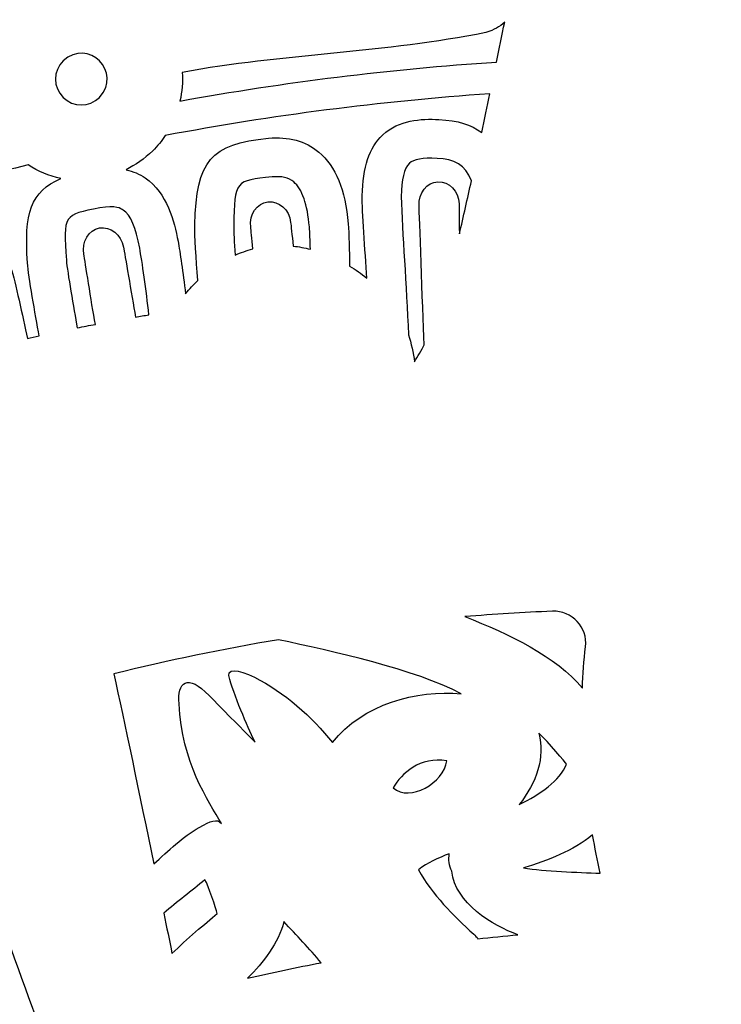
# Model space of a CAD drawing. Header units: millimetres. Extents: x -482 to 545, y -423 to 387.
# Tile 63 of 256: x -360 to -336, y -159 to -125. Entities that reach past the tile are written whole.
import ezdxf

# ---------------------------------------------------------------- set-up
doc = ezdxf.new("R2010")
doc.units = ezdxf.units.MM
doc.header["$MEASUREMENT"] = 0
doc.layers.add('Layer 1', color=7, linetype='Continuous')

msp = doc.modelspace()

# ---------------------------------------------------------------- linework, layer by layer
at = {"layer": 'Layer 1'}
for points, knots in [([(-204.0877, -164.9185), (-211.3799, -147.6772), (-221.82, -132.1927), (-235.1166, -118.8958), (-235.1166, -118.8958), (-248.4135, -105.5989), (-263.898, -95.1591), (-281.1393, -87.8665), (-281.1393, -87.8665), (-298.9902, -80.3164), (-317.9523, -76.488), (-337.498, -76.488), (-337.498, -76.488), (-357.0444, -76.488), (-376.0062, -80.3164), (-393.8567, -87.8665), (-393.8567, -87.8665), (-411.0984, -95.1591), (-426.5825, -105.5989), (-439.8797, -118.8958), (-439.8797, -118.8958), (-453.1766, -132.1927), (-463.6164, -147.6772), (-470.9087, -164.9185), (-470.9087, -164.9185), (-478.4592, -182.7694), (-482.2875, -201.7312), (-482.2875, -221.2772), (-482.2875, -221.2772), (-482.2875, -240.8236), (-478.4592, -259.7854), (-470.9087, -277.6359), (-470.9087, -277.6359), (-463.6164, -294.8776), (-453.1766, -310.3617), (-439.8797, -323.659), (-439.8797, -323.659), (-428.2667, -335.2717), (-414.9842, -344.7025), (-400.3214, -351.7633), (-400.3214, -351.7633), (-400.3214, -351.7637), (-400.3217, -351.7644), (-400.3217, -351.7648), (-400.3217, -351.7648), (-400.2984, -351.7757), (-400.2752, -351.7863), (-400.2522, -351.7972), (-400.2522, -351.7972), (-400.2201, -351.8127), (-400.1887, -351.829), (-400.1566, -351.8445), (-400.1566, -351.8445), (-400.1566, -351.8445), (-400.1559, -351.8431), (-400.1559, -351.8431), (-400.1559, -351.8431), (-399.6303, -352.0957), (-399.1039, -352.3468), (-398.5744, -352.5931), (-398.5744, -352.5931), (-398.742, -352.7423), (-398.9141, -352.863), (-399.0485, -352.9335), (-399.0485, -352.9335), (-399.9792, -353.4246), (-398.4344, -354.5168), (-397.272, -354.0335), (-397.272, -354.0335), (-396.9559, -353.9022), (-396.6962, -353.7361), (-396.4743, -353.5481), (-396.4743, -353.5481), (-396.0951, -353.7174), (-395.7159, -353.8864), (-395.3352, -354.0525), (-395.3352, -354.0525), (-395.4929, -354.1809), (-395.6538, -354.3002), (-395.8167, -354.4057), (-395.8167, -354.4057), (-397.103, -355.2375), (-395.925, -356.4602), (-394.6325, -355.6238), (-394.6325, -355.6238), (-394.2282, -355.3627), (-393.8606, -355.0999), (-393.529, -354.8248), (-393.529, -354.8248), (-393.0862, -355.0107), (-392.6428, -355.1948), (-392.1987, -355.3765), (-392.1987, -355.3765), (-393.5089, -356.1318), (-392.8319, -357.7863), (-391.2483, -356.9947), (-391.2483, -356.9947), (-390.7815, -356.7612), (-390.3956, -356.505), (-390.0693, -356.2253), (-390.0693, -356.2253), (-389.6731, -356.3802), (-389.2762, -356.5329), (-388.879, -356.6839), (-388.879, -356.6839), (-388.9933, -356.7809), (-389.1108, -356.8747), (-389.235, -356.9608), (-389.235, -356.9608), (-390.7237, -357.9927), (-390.2175, -359.3188), (-388.7961, -358.7406), (-388.7961, -358.7406), (-388.0214, -358.4256), (-387.3508, -357.9899), (-386.787, -357.4614), (-386.787, -357.4614), (-385.6024, -357.8907), (-384.4136, -358.3046), (-383.2201, -358.7021), (-383.2201, -358.7021), (-382.735, -359.7185), (-382.0242, -360.5884), (-380.9877, -361.174), (-380.9877, -361.174), (-379.4352, -362.0511), (-377.5171, -362.2327), (-375.7772, -362.4359), (-375.7772, -362.4359), (-373.7868, -362.6684), (-372.3189, -362.7869), (-370.3935, -362.7136), (-370.3935, -362.7136), (-370.5286, -362.825), (-370.6669, -362.9386), (-370.8133, -363.0582), (-370.8133, -363.0582), (-371.2017, -363.3754), (-370.978, -363.8643), (-370.2845, -363.5934), (-370.2845, -363.5934), (-369.3507, -363.2293), (-368.4867, -362.831), (-367.6735, -362.3724), (-367.6735, -362.3724), (-366.8498, -362.5453), (-365.9742, -362.5873), (-365.1237, -362.5689), (-365.1237, -362.5689), (-365.8416, -363.115), (-366.6639, -363.5976), (-367.6492, -363.9889), (-367.6492, -363.9889), (-368.1015, -364.1688), (-367.9565, -364.6327), (-367.5264, -364.5748), (-367.5264, -364.5748), (-366.5044, -364.4369), (-365.4955, -364.1914), (-364.5384, -363.8407), (-364.5384, -363.8407), (-363.7729, -364.0121), (-362.9594, -364.0672), (-362.16, -364.0619), (-362.16, -364.0619), (-362.6994, -364.3282), (-363.3397, -364.5914), (-364.1288, -364.8722), (-364.1288, -364.8722), (-364.4386, -364.99), (-364.3469, -365.4963), (-363.9909, -365.4501), (-363.9909, -365.4501), (-362.1988, -365.2179), (-360.4818, -365.1432), (-358.974, -364.4849), (-358.974, -364.4849), (-358.5197, -364.553), (-358.0642, -364.6172), (-357.6091, -364.6803), (-357.6091, -364.6803), (-357.9125, -364.9357), (-358.2195, -365.1781), (-358.5239, -365.4039), (-358.5239, -365.4039), (-358.997, -365.7545), (-358.8654, -366.4975), (-358.1916, -366.5384), (-358.1916, -366.5384), (-356.7777, -366.6234), (-349.7898, -367.8909), (-346.3037, -367.9234), (-346.3037, -367.9234), (-346.3058, -368.2257), (-346.0126, -368.5189), (-345.7057, -368.2966), (-345.7057, -368.2966), (-345.2774, -368.0003), (-344.8947, -367.6994), (-344.5377, -367.3903), (-344.5377, -367.3903), (-344.3197, -367.408), (-344.1016, -367.427), (-343.8833, -367.4433), (-343.8833, -367.4433), (-343.9835, -367.536), (-344.0844, -367.6288), (-344.1895, -367.7227), (-344.1895, -367.7227), (-344.5909, -368.0821), (-343.9986, -368.6706), (-343.5989, -368.3132), (-343.5989, -368.3132), (-343.3008, -368.0465), (-343.0232, -367.7837), (-342.7597, -367.5177), (-342.7597, -367.5177), (-342.53, -367.5318), (-342.3011, -367.5452), (-342.0714, -367.5576), (-342.0714, -367.5576), (-342.1744, -367.65), (-342.281, -367.7389), (-342.3921, -367.825), (-342.3921, -367.825), (-342.8165, -368.1538), (-342.2213, -368.7404), (-341.8015, -368.4155), (-341.8015, -368.4155), (-341.49, -368.1742), (-341.2106, -367.9029), (-340.957, -367.6119), (-340.957, -367.6119), (-340.8208, -367.6172), (-340.6843, -367.6211), (-340.5481, -367.6264), (-340.5481, -367.6264), (-340.6109, -367.705), (-340.6744, -367.784), (-340.7411, -367.861), (-340.7411, -367.861), (-341.0914, -368.2656), (-340.503, -368.8583), (-340.1505, -368.4511), (-340.1505, -368.4511), (-339.9332, -368.2003), (-339.7438, -367.9354), (-339.5734, -367.6613), (-339.5734, -367.6613), (-338.187, -367.698), (-336.8002, -367.7029), (-335.4138, -367.6754), (-335.4138, -367.6754), (-335.2455, -367.9446), (-335.0596, -368.2046), (-334.8458, -368.4511), (-334.8458, -368.4511), (-334.4934, -368.8583), (-333.905, -368.2656), (-334.2553, -367.861), (-334.2553, -367.861), (-334.3166, -367.79), (-334.3745, -367.7174), (-334.4324, -367.6451), (-334.4324, -367.6451), (-334.2955, -367.6412), (-334.1586, -367.6369), (-334.0217, -367.632), (-334.0217, -367.632), (-333.7727, -367.9156), (-333.4989, -368.1799), (-333.1948, -368.4155), (-333.1948, -368.4155), (-332.775, -368.7404), (-332.1799, -368.1538), (-332.6043, -367.825), (-332.6043, -367.825), (-332.7034, -367.7481), (-332.7986, -367.668), (-332.8914, -367.5858), (-332.8914, -367.5858), (-332.6632, -367.5748), (-332.4353, -367.5607), (-332.207, -367.548), (-332.207, -367.548), (-331.9527, -367.8038), (-331.6842, -368.0564), (-331.3971, -368.3132), (-331.3971, -368.3132), (-330.9977, -368.6706), (-330.405, -368.0821), (-330.8069, -367.7227), (-330.8069, -367.7227), (-330.8979, -367.6415), (-330.9847, -367.5607), (-331.0718, -367.4807), (-331.0718, -367.4807), (-330.8531, -367.4655), (-330.6343, -367.4457), (-330.4153, -367.4288), (-330.4153, -367.4288), (-330.0706, -367.7244), (-329.7013, -368.0126), (-329.2906, -368.2966), (-329.2906, -368.2966), (-328.9837, -368.5189), (-328.6905, -368.2257), (-328.6923, -367.9234), (-328.6923, -367.9234), (-325.2065, -367.8909), (-318.2187, -366.6234), (-316.8048, -366.5384), (-316.8048, -366.5384), (-316.1306, -366.4975), (-315.9994, -365.7545), (-316.4724, -365.4039), (-316.4724, -365.4039), (-316.7769, -365.1781), (-317.0838, -364.9357), (-317.3872, -364.6803), (-317.3872, -364.6803), (-316.9318, -364.6172), (-316.4767, -364.553), (-316.0223, -364.4849), (-316.0223, -364.4849), (-314.5142, -365.1432), (-312.7976, -365.2179), (-311.0051, -365.4501), (-311.0051, -365.4501), (-310.6495, -365.4963), (-310.5578, -364.99), (-310.8675, -364.8722), (-310.8675, -364.8722), (-311.6567, -364.5914), (-312.297, -364.3282), (-312.836, -364.0619), (-312.836, -364.0619), (-312.037, -364.0672), (-311.2231, -364.0121), (-310.4579, -363.8407), (-310.4579, -363.8407), (-309.5008, -364.1914), (-308.4919, -364.4369), (-307.4699, -364.5748), (-307.4699, -364.5748), (-307.0399, -364.6327), (-306.8945, -364.1688), (-307.3471, -363.9889), (-307.3471, -363.9889), (-308.3324, -363.5976), (-309.1548, -363.115), (-309.8727, -362.5689), (-309.8727, -362.5689), (-309.0218, -362.5873), (-308.1465, -362.5453), (-307.3228, -362.3724), (-307.3228, -362.3724), (-306.5096, -362.831), (-305.6453, -363.2293), (-304.7119, -363.5934), (-304.7119, -363.5934), (-304.018, -363.8643), (-303.7943, -363.3754), (-304.1831, -363.0582), (-304.1831, -363.0582), (-304.3291, -362.9386), (-304.4678, -362.825), (-304.6029, -362.7136), (-304.6029, -362.7136), (-302.6774, -362.7869), (-301.2095, -362.6684), (-299.2191, -362.4359), (-299.2191, -362.4359), (-297.4792, -362.2327), (-295.5608, -362.0511), (-294.0083, -361.174), (-294.0083, -361.174), (-292.9721, -360.5884), (-292.2609, -359.7185), (-291.7759, -358.7021), (-291.7759, -358.7021), (-290.5828, -358.3046), (-289.3936, -357.8907), (-288.2093, -357.4614), (-288.2093, -357.4614), (-287.6452, -357.9899), (-286.9749, -358.4256), (-286.2002, -358.7406), (-286.2002, -358.7406), (-284.7785, -359.3188), (-284.2726, -357.9927), (-285.7617, -356.9608), (-285.7617, -356.9608), (-285.8855, -356.8747), (-286.003, -356.7809), (-286.117, -356.6839), (-286.117, -356.6839), (-285.7197, -356.5329), (-285.3229, -356.3802), (-284.9267, -356.2253), (-284.9267, -356.2253), (-284.6004, -356.505), (-284.2148, -356.7612), (-283.7481, -356.9947), (-283.7481, -356.9947), (-282.1641, -357.7863), (-281.4871, -356.1318), (-282.7977, -355.3765), (-282.7977, -355.3765), (-282.3532, -355.1948), (-281.9104, -355.0107), (-281.4674, -354.8248), (-281.4674, -354.8248), (-281.1354, -355.0999), (-280.7678, -355.3627), (-280.3639, -355.6238), (-280.3639, -355.6238), (-279.0709, -356.4602), (-277.8934, -355.2375), (-279.1792, -354.4057), (-279.1792, -354.4057), (-279.3422, -354.3002), (-279.5034, -354.1809), (-279.6615, -354.0525), (-279.6615, -354.0525), (-279.2801, -353.8864), (-278.9009, -353.7174), (-278.522, -353.5481), (-278.522, -353.5481), (-278.2998, -353.7361), (-278.0401, -353.9022), (-277.7244, -354.0335), (-277.7244, -354.0335), (-276.5616, -354.5168), (-275.0168, -353.4246), (-275.9478, -352.9335), (-275.9478, -352.9335), (-276.0819, -352.863), (-276.254, -352.7423), (-276.4219, -352.5931), (-276.4219, -352.5931), (-261.0652, -345.4479), (-247.1894, -335.7314), (-235.1166, -323.659), (-235.1166, -323.659), (-221.82, -310.3617), (-211.3799, -294.8776), (-204.0877, -277.6359), (-204.0877, -277.6359), (-196.5372, -259.7854), (-192.7088, -240.8236), (-192.7088, -221.2772), (-192.7088, -221.2772), (-192.7088, -201.7312), (-196.5372, -182.7694), (-204.0877, -164.9185)], [0, 0, 0, 0, 0.0086957, 0.0086957, 0.0086957, 0.0086957, 0.0173913, 0.0173913, 0.0173913, 0.0173913, 0.026087, 0.026087, 0.026087, 0.026087, 0.0347826, 0.0347826, 0.0347826, 0.0347826, 0.0434783, 0.0434783, 0.0434783, 0.0434783, 0.0521739, 0.0521739, 0.0521739, 0.0521739, 0.0608696, 0.0608696, 0.0608696, 0.0608696, 0.0695652, 0.0695652, 0.0695652, 0.0695652, 0.0782609, 0.0782609, 0.0782609, 0.0782609, 0.0869565, 0.0869565, 0.0869565, 0.0869565, 0.0956522, 0.0956522, 0.0956522, 0.0956522, 0.1043478, 0.1043478, 0.1043478, 0.1043478, 0.1130435, 0.1130435, 0.1130435, 0.1130435, 0.1217391, 0.1217391, 0.1217391, 0.1217391, 0.1304348, 0.1304348, 0.1304348, 0.1304348, 0.1391304, 0.1391304, 0.1391304, 0.1391304, 0.1478261, 0.1478261, 0.1478261, 0.1478261, 0.1565217, 0.1565217, 0.1565217, 0.1565217, 0.1652174, 0.1652174, 0.1652174, 0.1652174, 0.173913, 0.173913, 0.173913, 0.173913, 0.1826087, 0.1826087, 0.1826087, 0.1826087, 0.1913043, 0.1913043, 0.1913043, 0.1913043, 0.2, 0.2, 0.2, 0.2, 0.2086957, 0.2086957, 0.2086957, 0.2086957, 0.2173913, 0.2173913, 0.2173913, 0.2173913, 0.226087, 0.226087, 0.226087, 0.226087, 0.2347826, 0.2347826, 0.2347826, 0.2347826, 0.2434783, 0.2434783, 0.2434783, 0.2434783, 0.2521739, 0.2521739, 0.2521739, 0.2521739, 0.2608696, 0.2608696, 0.2608696, 0.2608696, 0.2695652, 0.2695652, 0.2695652, 0.2695652, 0.2782609, 0.2782609, 0.2782609, 0.2782609, 0.2869565, 0.2869565, 0.2869565, 0.2869565, 0.2956522, 0.2956522, 0.2956522, 0.2956522, 0.3043478, 0.3043478, 0.3043478, 0.3043478, 0.3130435, 0.3130435, 0.3130435, 0.3130435, 0.3217391, 0.3217391, 0.3217391, 0.3217391, 0.3304348, 0.3304348, 0.3304348, 0.3304348, 0.3391304, 0.3391304, 0.3391304, 0.3391304, 0.3478261, 0.3478261, 0.3478261, 0.3478261, 0.3565217, 0.3565217, 0.3565217, 0.3565217, 0.3652174, 0.3652174, 0.3652174, 0.3652174, 0.373913, 0.373913, 0.373913, 0.373913, 0.3826087, 0.3826087, 0.3826087, 0.3826087, 0.3913043, 0.3913043, 0.3913043, 0.3913043, 0.4, 0.4, 0.4, 0.4, 0.4086957, 0.4086957, 0.4086957, 0.4086957, 0.4173913, 0.4173913, 0.4173913, 0.4173913, 0.426087, 0.426087, 0.426087, 0.426087, 0.4347826, 0.4347826, 0.4347826, 0.4347826, 0.4434783, 0.4434783, 0.4434783, 0.4434783, 0.4521739, 0.4521739, 0.4521739, 0.4521739, 0.4608696, 0.4608696, 0.4608696, 0.4608696, 0.4695652, 0.4695652, 0.4695652, 0.4695652, 0.4782609, 0.4782609, 0.4782609, 0.4782609, 0.4869565, 0.4869565, 0.4869565, 0.4869565, 0.4956522, 0.4956522, 0.4956522, 0.4956522, 0.5043478, 0.5043478, 0.5043478, 0.5043478, 0.5130435, 0.5130435, 0.5130435, 0.5130435, 0.5217391, 0.5217391, 0.5217391, 0.5217391, 0.5304348, 0.5304348, 0.5304348, 0.5304348, 0.5391304, 0.5391304, 0.5391304, 0.5391304, 0.5478261, 0.5478261, 0.5478261, 0.5478261, 0.5565217, 0.5565217, 0.5565217, 0.5565217, 0.5652174, 0.5652174, 0.5652174, 0.5652174, 0.573913, 0.573913, 0.573913, 0.573913, 0.5826087, 0.5826087, 0.5826087, 0.5826087, 0.5913043, 0.5913043, 0.5913043, 0.5913043, 0.6, 0.6, 0.6, 0.6, 0.6086957, 0.6086957, 0.6086957, 0.6086957, 0.6173913, 0.6173913, 0.6173913, 0.6173913, 0.626087, 0.626087, 0.626087, 0.626087, 0.6347826, 0.6347826, 0.6347826, 0.6347826, 0.6434783, 0.6434783, 0.6434783, 0.6434783, 0.6521739, 0.6521739, 0.6521739, 0.6521739, 0.6608696, 0.6608696, 0.6608696, 0.6608696, 0.6695652, 0.6695652, 0.6695652, 0.6695652, 0.6782609, 0.6782609, 0.6782609, 0.6782609, 0.6869565, 0.6869565, 0.6869565, 0.6869565, 0.6956522, 0.6956522, 0.6956522, 0.6956522, 0.7043478, 0.7043478, 0.7043478, 0.7043478, 0.7130435, 0.7130435, 0.7130435, 0.7130435, 0.7217391, 0.7217391, 0.7217391, 0.7217391, 0.7304348, 0.7304348, 0.7304348, 0.7304348, 0.7391304, 0.7391304, 0.7391304, 0.7391304, 0.7478261, 0.7478261, 0.7478261, 0.7478261, 0.7565217, 0.7565217, 0.7565217, 0.7565217, 0.7652174, 0.7652174, 0.7652174, 0.7652174, 0.773913, 0.773913, 0.773913, 0.773913, 0.7826087, 0.7826087, 0.7826087, 0.7826087, 0.7913043, 0.7913043, 0.7913043, 0.7913043, 0.8, 0.8, 0.8, 0.8, 0.8086957, 0.8086957, 0.8086957, 0.8086957, 0.8173913, 0.8173913, 0.8173913, 0.8173913, 0.826087, 0.826087, 0.826087, 0.826087, 0.8347826, 0.8347826, 0.8347826, 0.8347826, 0.8434783, 0.8434783, 0.8434783, 0.8434783, 0.8521739, 0.8521739, 0.8521739, 0.8521739, 0.8608696, 0.8608696, 0.8608696, 0.8608696, 0.8695652, 0.8695652, 0.8695652, 0.8695652, 0.8782609, 0.8782609, 0.8782609, 0.8782609, 0.8869565, 0.8869565, 0.8869565, 0.8869565, 0.8956522, 0.8956522, 0.8956522, 0.8956522, 0.9043478, 0.9043478, 0.9043478, 0.9043478, 0.9130435, 0.9130435, 0.9130435, 0.9130435, 0.9217391, 0.9217391, 0.9217391, 0.9217391, 0.9304348, 0.9304348, 0.9304348, 0.9304348, 0.9391304, 0.9391304, 0.9391304, 0.9391304, 0.9478261, 0.9478261, 0.9478261, 0.9478261, 0.9565217, 0.9565217, 0.9565217, 0.9565217, 0.9652174, 0.9652174, 0.9652174, 0.9652174, 0.973913, 0.973913, 0.973913, 0.973913, 0.9826087, 0.9826087, 0.9826087, 0.9826087, 1, 1, 1, 1]), ([(-343.9499, -126.852), (-347.5804, -127.0951), (-351.1748, -127.5367), (-354.7252, -128.1813), (-354.7252, -128.1813), (-354.655, -127.8602), (-354.6271, -127.5318), (-354.649, -127.2048), (-354.649, -127.2048), (-351.269, -126.5828), (-347.7084, -126.5356), (-344.3147, -125.8476), (-344.3147, -125.8476), (-344.0036, -125.7499), (-343.8568, -125.6667), (-343.6674, -125.4963), (-343.6674, -125.4963), (-343.7651, -125.9633), (-343.8582, -126.4103), (-343.9499, -126.852)], [0, 0, 0, 0, 0.1666667, 0.1666667, 0.1666667, 0.1666667, 0.3333333, 0.3333333, 0.3333333, 0.3333333, 0.5, 0.5, 0.5, 0.5, 0.6666667, 0.6666667, 0.6666667, 0.6666667, 1, 1, 1, 1]), ([(-357.4656, -128.0557), (-357.8088, -128.3989), (-358.3652, -128.3989), (-358.7084, -128.0557), (-358.7084, -128.0557), (-359.0517, -127.7124), (-359.0517, -127.1561), (-358.7084, -126.8128), (-358.7084, -126.8128), (-357.8579, -126.0191), (-356.6715, -127.2048), (-357.4656, -128.0557)], [0, 0, 0, 0, 0.25, 0.25, 0.25, 0.25, 0.5, 0.5, 0.5, 0.5, 1, 1, 1, 1]), ([(-344.1754, -127.9347), (-344.266, -128.37), (-344.3574, -128.8053), (-344.4516, -129.2516), (-344.4516, -129.2516), (-344.8178, -128.9874), (-345.2482, -128.8424), (-345.91, -128.8117), (-345.91, -128.8117), (-346.5101, -128.7824), (-347.2671, -128.8173), (-347.8206, -129.338), (-347.8206, -129.338), (-348.2828, -129.7723), (-348.5047, -130.432), (-348.5191, -131.4141), (-348.5191, -131.4141), (-348.5255, -131.9172), (-348.4186, -133.2852), (-348.3657, -134.2145), (-348.3657, -134.2145), (-348.5537, -134.0674), (-348.7435, -133.9227), (-348.9502, -133.8021), (-348.9502, -133.8021), (-348.9555, -133.2951), (-348.9689, -132.7173), (-348.9982, -132.3596), (-348.9982, -132.3596), (-349.0934, -131.2053), (-349.4219, -130.408), (-350.0018, -129.9226), (-350.0018, -129.9226), (-350.4555, -129.5426), (-351.0327, -129.3825), (-351.7149, -129.4481), (-351.7149, -129.4481), (-353.6813, -129.6351), (-354.1731, -130.215), (-354.2207, -132.4015), (-354.2207, -132.4015), (-354.2299, -132.7741), (-354.1731, -133.5544), (-354.117, -134.2931), (-354.117, -134.2931), (-354.2623, -134.4381), (-354.4024, -134.5771), (-354.534, -134.7457), (-354.534, -134.7457), (-354.6225, -134.0169), (-354.7234, -133.3435), (-354.7929, -132.9568), (-354.7929, -132.9568), (-354.9146, -132.2777), (-355.163, -131.3153), (-355.9088, -130.8035), (-355.9088, -130.8035), (-356.1031, -130.6698), (-356.3201, -130.5773), (-356.5565, -130.5212), (-356.5565, -130.5212), (-356.2485, -130.3618), (-355.9437, -130.1498), (-355.6491, -129.8778), (-355.6491, -129.8778), (-355.4868, -129.7155), (-355.3475, -129.5398), (-355.2247, -129.356), (-355.2247, -129.356), (-351.5943, -128.6702), (-347.9067, -128.1947), (-344.1754, -127.9347)], [0, 0, 0, 0, 0.0526316, 0.0526316, 0.0526316, 0.0526316, 0.1052632, 0.1052632, 0.1052632, 0.1052632, 0.1578947, 0.1578947, 0.1578947, 0.1578947, 0.2105263, 0.2105263, 0.2105263, 0.2105263, 0.2631579, 0.2631579, 0.2631579, 0.2631579, 0.3157895, 0.3157895, 0.3157895, 0.3157895, 0.3684211, 0.3684211, 0.3684211, 0.3684211, 0.4210526, 0.4210526, 0.4210526, 0.4210526, 0.4736842, 0.4736842, 0.4736842, 0.4736842, 0.5263158, 0.5263158, 0.5263158, 0.5263158, 0.5789474, 0.5789474, 0.5789474, 0.5789474, 0.6315789, 0.6315789, 0.6315789, 0.6315789, 0.6842105, 0.6842105, 0.6842105, 0.6842105, 0.7368421, 0.7368421, 0.7368421, 0.7368421, 0.7894737, 0.7894737, 0.7894737, 0.7894737, 0.8421053, 0.8421053, 0.8421053, 0.8421053, 0.8947368, 0.8947368, 0.8947368, 0.8947368, 1, 1, 1, 1]), ([(-345.215, -131.6801), (-345.2383, -131.2465), (-345.5639, -130.9114), (-345.9414, -130.9315), (-345.9414, -130.9315), (-346.3196, -130.952), (-346.6071, -131.3203), (-346.5834, -131.7538), (-346.5834, -131.7538), (-346.5714, -131.9779), (-346.4716, -135.1296), (-346.4074, -136.4871), (-346.4074, -136.4871), (-346.4928, -136.6451), (-346.6473, -136.9111), (-346.7447, -137.0617), (-346.7447, -137.0617), (-346.7676, -136.7742), (-346.8551, -136.4211), (-346.9457, -136.1512), (-346.9457, -136.1512), (-347.0114, -134.4371), (-347.1542, -132.6831), (-347.1941, -131.4339), (-347.1941, -131.4339), (-347.1856, -130.8592), (-347.0883, -130.4687), (-346.9129, -130.3036), (-346.9129, -130.3036), (-346.7662, -130.1653), (-346.4677, -130.1117), (-345.9724, -130.1349), (-345.9724, -130.1349), (-345.3875, -130.1632), (-345.0104, -130.3484), (-344.8005, -130.8973), (-344.8005, -130.8973), (-344.9356, -131.5154), (-345.0721, -132.1168), (-345.2097, -132.7081), (-345.2097, -132.7081), (-345.2344, -132.102), (-345.2108, -131.7574), (-345.215, -131.6801)], [0, 0, 0, 0, 0.0833333, 0.0833333, 0.0833333, 0.0833333, 0.1666667, 0.1666667, 0.1666667, 0.1666667, 0.25, 0.25, 0.25, 0.25, 0.3333333, 0.3333333, 0.3333333, 0.3333333, 0.4166667, 0.4166667, 0.4166667, 0.4166667, 0.5, 0.5, 0.5, 0.5, 0.5833333, 0.5833333, 0.5833333, 0.5833333, 0.6666667, 0.6666667, 0.6666667, 0.6666667, 0.75, 0.75, 0.75, 0.75, 0.8333333, 0.8333333, 0.8333333, 0.8333333, 1, 1, 1, 1]), ([(-358.7885, -130.8253), (-359.8038, -131.2525), (-360.0408, -132.0061), (-359.9163, -133.6976), (-359.9163, -133.6976), (-359.8839, -134.1658), (-359.6471, -135.4492), (-359.5251, -136.1837), (-359.5251, -136.1837), (-359.6574, -136.213), (-359.79, -136.2401), (-359.9227, -136.2705), (-359.9227, -136.2705), (-360.0867, -135.519), (-360.3231, -134.3528), (-360.4839, -133.8702), (-360.4839, -133.8702), (-361.2308, -131.6046), (-362.741, -131.5849), (-363.5746, -131.7747), (-363.5746, -131.7747), (-365.5925, -132.234), (-365.7527, -133.4528), (-365.3569, -135.2703), (-365.3569, -135.2703), (-365.2672, -135.687), (-364.936, -136.7499), (-364.6919, -137.5387), (-364.6919, -137.5387), (-364.8799, -137.5958), (-365.0679, -137.653), (-365.2556, -137.7116), (-365.2556, -137.7116), (-365.4599, -136.9905), (-365.7379, -135.9717), (-365.9125, -135.5423), (-365.9125, -135.5423), (-365.964, -135.4136), (-366.0215, -135.2806), (-366.0846, -135.1476), (-366.0846, -135.1476), (-366.0836, -135.0721), (-366.0896, -134.9934), (-366.109, -134.9101), (-366.109, -134.9101), (-366.3129, -134.0349), (-366.5118, -133.1586), (-366.7098, -132.2819), (-366.7098, -132.2819), (-364.4668, -131.5573), (-362.1935, -130.9167), (-359.8941, -130.3607), (-359.8941, -130.3607), (-359.5561, -130.5766), (-359.1829, -130.7371), (-358.7885, -130.8253)], [0, 0, 0, 0, 0.0666667, 0.0666667, 0.0666667, 0.0666667, 0.1333333, 0.1333333, 0.1333333, 0.1333333, 0.2, 0.2, 0.2, 0.2, 0.2666667, 0.2666667, 0.2666667, 0.2666667, 0.3333333, 0.3333333, 0.3333333, 0.3333333, 0.4, 0.4, 0.4, 0.4, 0.4666667, 0.4666667, 0.4666667, 0.4666667, 0.5333333, 0.5333333, 0.5333333, 0.5333333, 0.6, 0.6, 0.6, 0.6, 0.6666667, 0.6666667, 0.6666667, 0.6666667, 0.7333333, 0.7333333, 0.7333333, 0.7333333, 0.8, 0.8, 0.8, 0.8, 0.8666667, 0.8666667, 0.8666667, 0.8666667, 1, 1, 1, 1]), ([(-352.3182, -132.4767), (-352.3062, -132.5748), (-352.2808, -132.852), (-352.2466, -133.2214), (-352.2466, -133.2214), (-352.4512, -133.2778), (-352.6526, -133.3417), (-352.8481, -133.4317), (-352.8481, -133.4317), (-352.8784, -132.9988), (-352.8999, -132.627), (-352.8957, -132.4305), (-352.8957, -132.4305), (-352.8622, -130.8885), (-352.8382, -130.8864), (-351.5893, -130.7675), (-351.5893, -130.7675), (-351.268, -130.7364), (-351.027, -130.7932), (-350.8524, -130.9389), (-350.8524, -130.9389), (-350.5663, -131.1785), (-350.3818, -131.7073), (-350.319, -132.4686), (-350.319, -132.4686), (-350.3035, -132.6573), (-350.2929, -132.9353), (-350.2855, -133.2327), (-350.2855, -133.2327), (-350.4806, -133.1847), (-350.6757, -133.142), (-350.8697, -133.124), (-350.8697, -133.124), (-350.9113, -132.7356), (-350.9448, -132.4167), (-350.9568, -132.3162), (-350.9568, -132.3162), (-351.008, -131.8844), (-351.354, -131.5707), (-351.7298, -131.6152), (-351.7298, -131.6152), (-352.1055, -131.6596), (-352.369, -132.0452), (-352.3182, -132.4767)], [0, 0, 0, 0, 0.0833333, 0.0833333, 0.0833333, 0.0833333, 0.1666667, 0.1666667, 0.1666667, 0.1666667, 0.25, 0.25, 0.25, 0.25, 0.3333333, 0.3333333, 0.3333333, 0.3333333, 0.4166667, 0.4166667, 0.4166667, 0.4166667, 0.5, 0.5, 0.5, 0.5, 0.5833333, 0.5833333, 0.5833333, 0.5833333, 0.6666667, 0.6666667, 0.6666667, 0.6666667, 0.75, 0.75, 0.75, 0.75, 0.8333333, 0.8333333, 0.8333333, 0.8333333, 1, 1, 1, 1]), ([(-356.2361, -135.543), (-356.3762, -134.7588), (-356.608, -133.389), (-356.6503, -133.1572), (-356.6503, -133.1572), (-356.7286, -132.73), (-357.0941, -132.4386), (-357.4663, -132.507), (-357.4663, -132.507), (-357.8385, -132.5751), (-358.0769, -132.9769), (-357.9986, -133.4041), (-357.9986, -133.4041), (-357.9556, -133.6387), (-357.7517, -135.0139), (-357.6042, -135.7903), (-357.6042, -135.7903), (-357.812, -135.8298), (-358.0194, -135.8676), (-358.2272, -135.9096), (-358.2272, -135.9096), (-358.3373, -135.247), (-358.5624, -134.0197), (-358.5945, -133.6006), (-358.5945, -133.6006), (-358.7077, -132.0622), (-358.6841, -132.0579), (-357.4525, -131.8212), (-357.4525, -131.8212), (-356.9174, -131.7182), (-356.723, -131.8519), (-356.6591, -131.896), (-356.6591, -131.896), (-356.4101, -132.0671), (-356.221, -132.5024), (-356.0978, -133.1907), (-356.0978, -133.1907), (-356.0174, -133.637), (-355.8735, -134.6427), (-355.7849, -135.4654), (-355.7849, -135.4654), (-355.9352, -135.4894), (-356.0855, -135.5173), (-356.2361, -135.543)], [0, 0, 0, 0, 0.0833333, 0.0833333, 0.0833333, 0.0833333, 0.1666667, 0.1666667, 0.1666667, 0.1666667, 0.25, 0.25, 0.25, 0.25, 0.3333333, 0.3333333, 0.3333333, 0.3333333, 0.4166667, 0.4166667, 0.4166667, 0.4166667, 0.5, 0.5, 0.5, 0.5, 0.5833333, 0.5833333, 0.5833333, 0.5833333, 0.6666667, 0.6666667, 0.6666667, 0.6666667, 0.75, 0.75, 0.75, 0.75, 0.8333333, 0.8333333, 0.8333333, 0.8333333, 1, 1, 1, 1]), ([(-340.9146, -146.7755), (-340.9707, -147.2447), (-341.0021, -147.7135), (-341.0229, -148.1813), (-341.0229, -148.1813), (-341.9314, -147.1025), (-343.5107, -146.3359), (-345.0227, -145.7471), (-345.0227, -145.7471), (-344.0314, -145.6681), (-343.0387, -145.6032), (-342.0446, -145.5647), (-342.0446, -145.5647), (-341.3754, -145.5386), (-340.836, -146.1112), (-340.9146, -146.7755)], [0, 0, 0, 0, 0.2, 0.2, 0.2, 0.2, 0.4, 0.4, 0.4, 0.4, 0.6, 0.6, 0.6, 0.6, 1, 1, 1, 1]), ([(-351.3692, -146.5349), (-349.5545, -146.9261), (-346.7076, -147.5403), (-345.1526, -148.3767), (-345.1526, -148.3767), (-346.6614, -148.2444), (-348.498, -148.7108), (-349.5327, -150.0411), (-349.5327, -150.0411), (-350.2199, -149.1613), (-351.1858, -148.3132), (-352.1898, -147.8112), (-352.1898, -147.8112), (-352.7521, -147.5301), (-353.1984, -147.4803), (-353.0319, -147.8888), (-353.0319, -147.8888), (-352.8371, -148.5429), (-352.3351, -149.7138), (-352.163, -150.026), (-352.163, -150.026), (-352.7221, -149.4682), (-353.271, -148.9161), (-353.7297, -148.4371), (-353.7297, -148.4371), (-354.4694, -147.6645), (-354.836, -147.9876), (-354.7509, -148.714), (-354.7509, -148.714), (-354.6836, -150.7065), (-353.7445, -152.0428), (-353.3162, -152.7932), (-353.3162, -152.7932), (-353.4929, -152.6192), (-353.6503, -152.7014), (-354.068, -152.9297), (-354.068, -152.9297), (-354.6264, -153.2345), (-355.1207, -153.7266), (-355.6188, -154.1743), (-355.6188, -154.1743), (-356.1028, -151.8086), (-356.6242, -149.2943), (-356.9798, -147.6987), (-356.9798, -147.6987), (-355.1267, -147.2355), (-353.2538, -146.8513), (-351.3692, -146.5349)], [0, 0, 0, 0, 0.0769231, 0.0769231, 0.0769231, 0.0769231, 0.1538462, 0.1538462, 0.1538462, 0.1538462, 0.2307692, 0.2307692, 0.2307692, 0.2307692, 0.3076923, 0.3076923, 0.3076923, 0.3076923, 0.3846154, 0.3846154, 0.3846154, 0.3846154, 0.4615385, 0.4615385, 0.4615385, 0.4615385, 0.5384615, 0.5384615, 0.5384615, 0.5384615, 0.6153846, 0.6153846, 0.6153846, 0.6153846, 0.6923077, 0.6923077, 0.6923077, 0.6923077, 0.7692308, 0.7692308, 0.7692308, 0.7692308, 0.8461538, 0.8461538, 0.8461538, 0.8461538, 1, 1, 1, 1]), ([(-363.1502, -149.5331), (-361.9296, -153.0493), (-360.6713, -156.5474), (-359.3893, -160.0417), (-359.3893, -160.0417), (-359.9301, -160.2262), (-360.4674, -160.4209), (-361.0032, -160.6188), (-361.0032, -160.6188), (-360.7235, -160.0812), (-360.66, -159.2201), (-361.0244, -158.7674), (-361.0244, -158.7674), (-361.0657, -158.5272), (-361.1817, -158.3057), (-361.308, -158.1586), (-361.308, -158.1586), (-361.3959, -158.0559), (-361.5412, -158.0252), (-361.6675, -158.0725), (-361.6675, -158.0725), (-361.9487, -158.1776), (-362.3466, -158.3579), (-362.5449, -158.4157), (-362.5449, -158.4157), (-362.5463, -158.4133), (-362.8737, -157.7081), (-363.0652, -157.3246), (-363.0652, -157.3246), (-363.2091, -157.036), (-363.4603, -157.0805), (-363.7253, -157.2357), (-363.7253, -157.2357), (-364.0184, -157.4071), (-364.1232, -157.5176), (-363.9789, -157.8068), (-363.9789, -157.8068), (-363.8258, -158.113), (-363.7256, -158.4394), (-363.5729, -158.7456), (-363.5729, -158.7456), (-363.8635, -158.8433), (-364.181, -158.9756), (-364.4686, -159.0818), (-364.4686, -159.0818), (-364.6206, -158.7417), (-364.8679, -158.4545), (-365.0573, -158.0478), (-365.0573, -158.0478), (-365.1462, -157.8573), (-365.4369, -157.9165), (-365.6412, -158.0605), (-365.6412, -158.0605), (-365.8451, -158.2037), (-366.0292, -158.3864), (-365.9837, -158.5554), (-365.9837, -158.5554), (-365.9005, -158.8669), (-365.6874, -159.2021), (-365.5735, -159.5171), (-365.5735, -159.5171), (-365.7936, -159.6085), (-366.0123, -159.7027), (-366.23, -159.7997), (-366.23, -159.7997), (-366.3894, -159.5263), (-366.5401, -159.0916), (-366.7775, -158.8412), (-366.7775, -158.8412), (-366.8159, -158.7999), (-366.853, -158.7727), (-366.89, -158.7537), (-366.89, -158.7537), (-365.6747, -157.4033), (-363.1047, -156.595), (-362.8976, -154.7098), (-362.8976, -154.7098), (-362.8253, -154.0529), (-362.9883, -153.2683), (-363.3213, -152.6725), (-363.3213, -152.6725), (-363.2652, -152.0982), (-364.0537, -151.4769), (-365.0573, -151.7154), (-365.0573, -151.7154), (-366.5249, -152.0643), (-366.6177, -152.5063), (-367.5681, -153.5058), (-367.5681, -153.5058), (-368.5424, -154.5306), (-370.1229, -154.0737), (-371.3904, -154.405), (-371.3904, -154.405), (-372.4533, -154.683), (-373.3991, -155.3804), (-373.9706, -156.3241), (-373.9706, -156.3241), (-374.7125, -157.6297), (-374.3647, -158.9262), (-374.7407, -160.2925), (-374.7407, -160.2925), (-375.0004, -160.786), (-375.5952, -160.9811), (-376.0873, -161.3293), (-376.0873, -161.3293), (-376.2757, -161.4623), (-376.4415, -161.6144), (-376.5798, -161.7833), (-376.5798, -161.7833), (-377.582, -160.1394), (-378.5599, -158.56), (-379.2422, -157.4615), (-379.2422, -157.4615), (-374.2352, -154.1436), (-368.8137, -151.49), (-363.1502, -149.5331)], [0, 0, 0, 0, 0.0333333, 0.0333333, 0.0333333, 0.0333333, 0.0666667, 0.0666667, 0.0666667, 0.0666667, 0.1, 0.1, 0.1, 0.1, 0.1333333, 0.1333333, 0.1333333, 0.1333333, 0.1666667, 0.1666667, 0.1666667, 0.1666667, 0.2, 0.2, 0.2, 0.2, 0.2333333, 0.2333333, 0.2333333, 0.2333333, 0.2666667, 0.2666667, 0.2666667, 0.2666667, 0.3, 0.3, 0.3, 0.3, 0.3333333, 0.3333333, 0.3333333, 0.3333333, 0.3666667, 0.3666667, 0.3666667, 0.3666667, 0.4, 0.4, 0.4, 0.4, 0.4333333, 0.4333333, 0.4333333, 0.4333333, 0.4666667, 0.4666667, 0.4666667, 0.4666667, 0.5, 0.5, 0.5, 0.5, 0.5333333, 0.5333333, 0.5333333, 0.5333333, 0.5666667, 0.5666667, 0.5666667, 0.5666667, 0.6, 0.6, 0.6, 0.6, 0.6333333, 0.6333333, 0.6333333, 0.6333333, 0.6666667, 0.6666667, 0.6666667, 0.6666667, 0.7, 0.7, 0.7, 0.7, 0.7333333, 0.7333333, 0.7333333, 0.7333333, 0.7666667, 0.7666667, 0.7666667, 0.7666667, 0.8, 0.8, 0.8, 0.8, 0.8333333, 0.8333333, 0.8333333, 0.8333333, 0.8666667, 0.8666667, 0.8666667, 0.8666667, 0.9, 0.9, 0.9, 0.9, 0.9333333, 0.9333333, 0.9333333, 0.9333333, 1, 1, 1, 1]), ([(-342.5007, -149.7226), (-342.1917, -150.0161), (-341.5817, -150.7298), (-341.5609, -150.7686), (-341.5609, -150.7686), (-341.8022, -151.3489), (-342.4415, -151.7948), (-343.1724, -152.1493), (-343.1724, -152.1493), (-342.5907, -151.4078), (-342.2848, -150.5368), (-342.5007, -149.7226)], [0, 0, 0, 0, 0.25, 0.25, 0.25, 0.25, 0.5, 0.5, 0.5, 0.5, 1, 1, 1, 1]), ([(-347.4618, -151.5852), (-347.1846, -151.0709), (-346.5471, -150.5223), (-345.6359, -150.6599), (-345.6359, -150.6599), (-345.7385, -151.4138), (-346.9069, -152.0781), (-347.4618, -151.5852)], [0, 0, 0, 0, 0.3333333, 0.3333333, 0.3333333, 0.3333333, 1, 1, 1, 1]), ([(-343.031, -154.3055), (-342.1935, -154.0639), (-341.3457, -153.7217), (-340.673, -153.1854), (-340.673, -153.1854), (-340.5968, -153.6201), (-340.5111, -154.0533), (-340.4162, -154.4861), (-340.4162, -154.4861), (-341.1919, -154.4625), (-342.2866, -154.4293), (-343.031, -154.3055)], [0, 0, 0, 0, 0.25, 0.25, 0.25, 0.25, 0.5, 0.5, 0.5, 0.5, 1, 1, 1, 1]), ([(-345.554, -153.8229), (-345.5893, -154.0275), (-345.5657, -154.2328), (-345.4708, -154.4244), (-345.4708, -154.4244), (-345.3498, -155.4972), (-344.0854, -156.2761), (-343.2158, -156.5859), (-343.2158, -156.5859), (-343.6698, -156.6282), (-344.1239, -156.673), (-344.5775, -156.7238), (-344.5775, -156.7238), (-344.6202, -156.6698), (-344.6671, -156.6169), (-344.7229, -156.5658), (-344.7229, -156.5658), (-345.4059, -155.9399), (-346.1488, -155.2125), (-346.5979, -154.374), (-346.5979, -154.374), (-346.3217, -154.1358), (-345.9237, -153.9714), (-345.554, -153.8229)], [0, 0, 0, 0, 0.1428571, 0.1428571, 0.1428571, 0.1428571, 0.2857143, 0.2857143, 0.2857143, 0.2857143, 0.4285714, 0.4285714, 0.4285714, 0.4285714, 0.5714286, 0.5714286, 0.5714286, 0.5714286, 0.7142857, 0.7142857, 0.7142857, 0.7142857, 1, 1, 1, 1]), ([(-353.4552, -155.8651), (-353.8662, -156.2042), (-354.4955, -156.734), (-354.9982, -157.2258), (-354.9982, -157.2258), (-355.0854, -156.7958), (-355.1792, -156.3329), (-355.2766, -155.8546), (-355.2766, -155.8546), (-354.8233, -155.457), (-354.3371, -155.0993), (-353.8753, -154.7119), (-353.8753, -154.7119), (-353.76, -154.9074), (-353.5018, -155.6866), (-353.4552, -155.8651)], [0, 0, 0, 0, 0.2, 0.2, 0.2, 0.2, 0.4, 0.4, 0.4, 0.4, 0.6, 0.6, 0.6, 0.6, 1, 1, 1, 1]), ([(-349.9147, -157.5377), (-350.7536, -157.6975), (-351.5901, -157.8724), (-352.4226, -158.0619), (-352.4226, -158.0619), (-351.8797, -157.5253), (-351.3766, -156.8818), (-351.1854, -156.1375), (-351.1854, -156.1375), (-350.761, -156.6024), (-350.3243, -157.0596), (-349.9147, -157.5377)], [0, 0, 0, 0, 0.25, 0.25, 0.25, 0.25, 0.5, 0.5, 0.5, 0.5, 1, 1, 1, 1])]:
    msp.add_open_spline(points, degree=3, knots=knots, dxfattribs=at)

doc.saveas('drawing.dxf')
